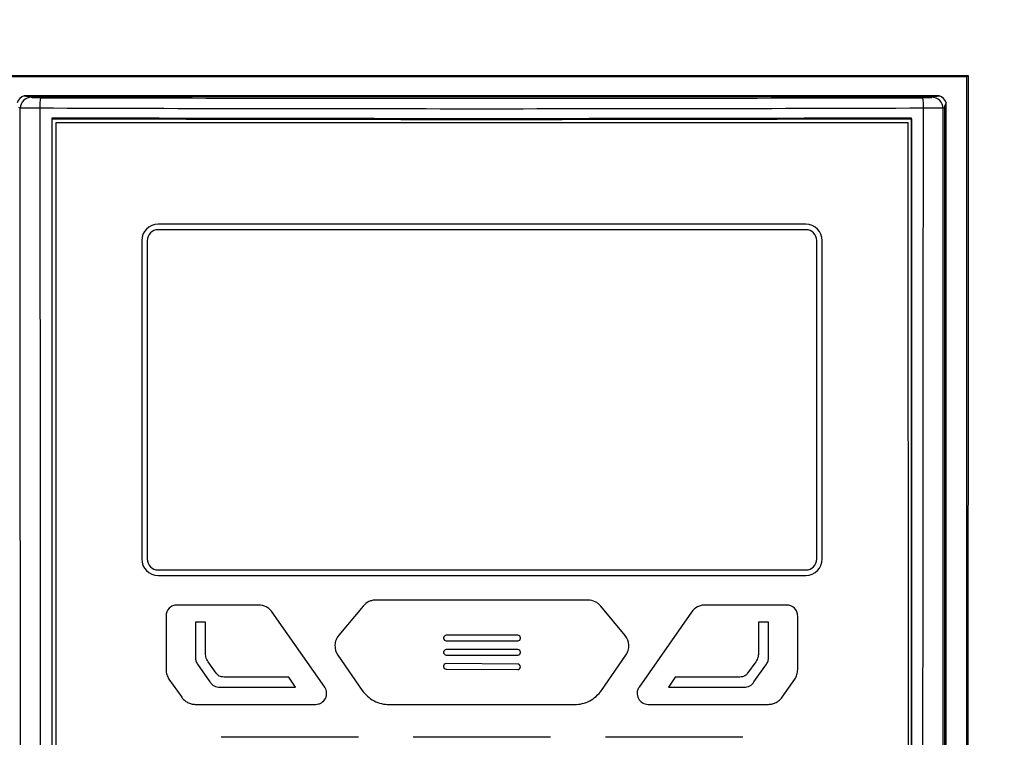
# Model space of a CAD drawing. Header units: millimetres. Extents: x 11 to 939, y -289 to 1138.
# Tile 52 of 86: x 547 to 592, y 517 to 550. Entities that reach past the tile are written whole.
import ezdxf

# ---------------------------------------------------------------- set-up
doc = ezdxf.new("R2010")
doc.units = ezdxf.units.MM

msp = doc.modelspace()

# ---------------------------------------------------------------- linework, layer by layer
at = {"color": 7, "linetype": 'Continuous', "lineweight": 25}
for p, q in [((590.312, 547.351), (590.371, 547.41)), ((590.312, 491.716), (590.312, 547.351)), ((589.05, 546.482), (547.374, 546.482)), ((547.631, 546.448), (547.699, 546.411)), ((547.631, 546.448), (588.793, 546.448)), ((588.726, 546.411), (588.793, 546.448)), ((547.2, 545.913), (547.132, 545.95)), ((589.292, 545.95), (589.225, 545.913)), ((589.292, 545.95), (589.287, 492.501)), ((589.37, 492.43), (589.37, 546.167)), ((587.79, 545.438), (587.79, 545.468)), ((548.833, 492.591), (548.827, 545.261)), ((548.827, 545.261), (587.632, 545.261)), ((587.632, 545.261), (587.637, 492.602)), ((582.979, 540.632), (553.479, 540.632)), ((582.979, 540.382), (553.479, 540.382)), ((552.729, 539.882), (552.729, 525.382)), ((552.979, 539.882), (552.979, 525.382)), ((583.479, 525.382), (583.479, 539.882)), ((583.729, 525.382), (583.729, 539.882)), ((553.479, 524.882), (582.979, 524.882)), ((553.479, 524.632), (582.979, 524.632)), ((573.063, 523.507), (563.396, 523.507)), ((558.055, 523.283), (554.339, 523.283)), ((561.064, 519.545), (558.669, 522.963)), ((562.82, 523.238), (561.704, 521.903)), ((574.746, 521.899), (573.641, 523.235)), ((577.779, 522.963), (575.385, 519.545)), ((582.11, 523.283), (578.394, 523.283)), ((553.839, 522.783), (553.839, 520.339)), ((555.637, 522.497), (555.174, 522.498)), ((555.174, 522.498), (555.174, 520.903)), ((555.637, 521.156), (555.637, 522.497)), ((581.284, 522.498), (580.822, 522.497)), ((580.822, 522.497), (580.822, 521.156)), ((581.285, 520.903), (581.284, 522.498)), ((582.61, 520.339), (582.61, 522.783)), ((566.482, 521.783), (566.482, 521.773)), ((569.862, 521.903), (566.602, 521.903)), ((566.602, 521.653), (569.862, 521.653)), ((569.982, 521.773), (569.982, 521.783)), ((569.862, 521.253), (566.602, 521.253)), ((556.129, 520.176), (555.759, 520.702)), ((561.664, 520.994), (562.777, 519.392)), ((566.482, 521.133), (566.482, 521.123)), ((566.602, 521.003), (569.862, 521.003)), ((569.982, 521.123), (569.982, 521.133)), ((573.671, 519.392), (574.784, 520.993)), ((580.699, 520.702), (580.33, 520.176)), ((555.274, 520.588), (555.84, 519.779)), ((566.478, 520.494), (566.478, 520.484)), ((566.597, 520.363), (569.857, 520.343)), ((569.859, 520.593), (566.599, 520.613)), ((569.978, 520.462), (569.978, 520.472)), ((580.619, 519.779), (581.185, 520.588)), ((553.973, 519.91), (554.552, 519.079)), ((559.428, 520), (556.55, 520.001)), ((559.739, 519.544), (559.428, 520)), ((577.031, 520), (576.72, 519.544)), ((579.909, 520.001), (577.031, 520)), ((581.896, 519.079), (582.475, 519.91)), ((556.29, 519.544), (559.739, 519.544)), ((576.72, 519.544), (580.168, 519.544)), ((555.168, 518.758), (560.654, 518.758)), ((564.009, 518.749), (572.44, 518.749)), ((575.794, 518.758), (581.281, 518.758)), ((562.601, 517.257), (556.343, 517.257)), ((571.353, 517.257), (565.095, 517.257)), ((580.106, 517.257), (573.848, 517.257))]:
    msp.add_line(p, q, dxfattribs=at)
at = {"color": 7, "linetype": 'Continuous', "lineweight": 25, "flags": 128}
msp.add_lwpolyline([(589.225, 545.913), (589.223, 524.007), (589.222, 514.753), (589.22, 492.321)], dxfattribs=at)
at = {"color": 7, "linetype": 'Continuous', "lineweight": 25}
for centre, radius, start, end in [((547.701, 545.911), 0.501, 90.2271, 179.7493), ((550.091, 546.018), 2.008, 169.1653, 183.0353), ((586.334, 546.018), 2.008, 356.9641, 10.837), ((588.724, 545.911), 0.501, 0.2507, 89.7729), ((553.479, 539.882), 0.75, 90, 180), ((582.979, 539.882), 0.75, 0, 90), ((553.479, 539.882), 0.5, 90, 180), ((582.979, 539.882), 0.5, 0, 90), ((553.479, 525.382), 0.75, 180, 270), ((553.479, 525.382), 0.5, 180, 270), ((582.979, 525.382), 0.75, 270, 0), ((582.979, 525.382), 0.5, 270, 0)]:
    msp.add_arc(centre, radius, start, end, dxfattribs=at)
for centre, major_axis, ratio, start_param, end_param in [((547.529, 546.005), (0.375, -0.334), 0.995229, 2.608059, 3.540973), ((545.42, 547.161), (2.267, -0.697), 0.063455, 5.771324, 6.079786), ((591.004, 547.161), (2.267, 0.697), 0.063455, 3.344992, 3.653454), ((588.895, 546.005), (0.375, 0.334), 0.995229, 5.883805, 6.816719), ((590.792, 547.044), (1.479, 1.162), 0.212373, 2.651664, 2.976306)]:
    msp.add_ellipse(centre, major_axis=major_axis, ratio=ratio, start_param=start_param, end_param=end_param, dxfattribs=at)
for points, knots in [([(568.331, 458.193), (566.203, 458.193), (561.796, 458.193), (555.099, 458.193), (548.113, 458.193), (543.299, 458.193), (540.605, 458.193), (540.138, 458.213), (539.331, 458.335), (538.422, 458.592), (537.472, 459.017), (536.609, 459.575), (535.914, 460.178), (535.384, 460.765), (535.116, 461.132), (534.292, 462.368), (532.991, 464.318), (531.17, 467.047), (529.382, 469.727), (528.152, 471.57), (527.337, 472.791), (527.014, 473.349), (526.625, 474.318), (526.382, 475.371), (526.331, 476.076), (526.331, 482.415), (526.331, 494.409), (526.331, 512.397), (526.331, 530.384), (526.331, 542.375), (526.331, 554.368), (526.331, 566.36), (526.331, 584.348), (526.331, 602.432), (526.331, 614.52), (526.331, 620.612)], [0.5007701, 0.5007701, 0.5007701, 0.5007701, 0.5178455, 0.5363939, 0.5549423, 0.5734907, 0.5734907, 0.5751222, 0.5767537, 0.5783852, 0.5800167, 0.5816482, 0.5832797, 0.5849112, 0.5865427, 0.5865427, 0.5963599, 0.6061771, 0.6159943, 0.6258115, 0.6258115, 0.6284041, 0.6309967, 0.6335893, 0.6361819, 0.6361819, 0.6816592, 0.7271364, 0.7726137, 0.818091, 0.818091, 0.8635682, 0.9090455, 0.9545227, 1.0007252, 1.0007252, 1.0007252, 1.0007252]), ([(568.331, 460.053), (560.206, 460.053), (552.081, 460.049), (542.943, 460.041), (541.927, 460.04), (540.785, 460.039), (540.658, 460.04), (540.404, 460.053), (540.278, 460.065), (539.898, 460.114), (539.644, 460.165), (539.152, 460.303), (538.913, 460.39), (538.564, 460.546), (538.45, 460.602), (538.224, 460.723), (538.112, 460.788), (537.571, 461.133), (537.186, 461.465), (536.765, 461.951), (536.684, 462.052), (536.531, 462.258), (536.46, 462.365), (536.246, 462.685), (535.534, 463.753), (533.683, 466.528), (531.974, 469.089), (530.265, 471.65), (529.695, 472.504), (529.055, 473.464), (528.982, 473.57), (528.844, 473.786), (528.778, 473.897), (528.594, 474.236), (528.487, 474.472), (528.217, 475.213), (528.119, 475.71), (528.083, 476.335), (528.081, 476.46), (528.081, 476.71), (528.081, 477.086), (528.081, 477.962), (528.081, 479.714), (528.081, 481.216), (528.081, 484.22), (528.081, 486.223), (528.081, 492.231), (528.081, 496.236), (528.081, 508.252), (528.081, 516.262), (528.081, 556.307), (528.081, 588.332), (528.081, 620.331)], [0, 0, 0, 0, 0.125, 0.125, 0.140625, 0.140625, 0.142578, 0.142578, 0.144531, 0.144531, 0.148437, 0.148437, 0.152344, 0.152344, 0.154297, 0.154297, 0.15625, 0.15625, 0.164062, 0.164062, 0.166016, 0.166016, 0.167969, 0.167969, 0.171875, 0.1875, 0.21875, 0.21875, 0.234375, 0.234375, 0.236328, 0.236328, 0.238281, 0.238281, 0.242187, 0.242187, 0.25, 0.25, 0.251953, 0.251953, 0.253906, 0.257812, 0.265625, 0.28125, 0.28125, 0.3125, 0.3125, 0.375, 0.375, 0.5, 0.5, 1, 1, 1, 1]), ([(568.331, 458.193), (570.459, 458.193), (574.866, 458.193), (581.563, 458.193), (588.549, 458.193), (593.364, 458.193), (596.057, 458.193), (596.524, 458.213), (597.331, 458.335), (598.24, 458.592), (599.19, 459.017), (600.054, 459.575), (600.748, 460.178), (601.278, 460.765), (601.546, 461.132), (602.37, 462.368), (603.671, 464.318), (605.492, 467.047), (607.281, 469.727), (608.51, 471.57), (609.325, 472.791), (609.649, 473.349), (610.037, 474.318), (610.28, 475.371), (610.331, 476.076), (610.331, 482.415), (610.331, 494.409), (610.331, 512.397), (610.331, 530.384), (610.331, 542.375), (610.331, 554.368), (610.331, 566.36), (610.331, 584.348), (610.331, 602.432), (610.331, 614.52), (610.331, 620.612)], [0.5007701, 0.5007701, 0.5007701, 0.5007701, 0.5178455, 0.5363939, 0.5549423, 0.5734907, 0.5734907, 0.5751222, 0.5767537, 0.5783852, 0.5800167, 0.5816482, 0.5832797, 0.5849112, 0.5865427, 0.5865427, 0.5963599, 0.6061771, 0.6159943, 0.6258115, 0.6258115, 0.6284041, 0.6309967, 0.6335893, 0.6361819, 0.6361819, 0.6816592, 0.7271364, 0.7726137, 0.818091, 0.818091, 0.8635682, 0.9090455, 0.9545227, 1.0007252, 1.0007252, 1.0007252, 1.0007252]), ([(568.331, 460.053), (576.456, 460.053), (584.581, 460.049), (593.72, 460.041), (594.735, 460.04), (595.877, 460.039), (596.004, 460.04), (596.258, 460.053), (596.384, 460.065), (596.764, 460.114), (597.018, 460.165), (597.51, 460.303), (597.749, 460.39), (598.098, 460.546), (598.212, 460.602), (598.438, 460.723), (598.55, 460.788), (599.091, 461.133), (599.476, 461.465), (599.897, 461.951), (599.978, 462.052), (600.131, 462.258), (600.202, 462.365), (600.416, 462.685), (601.128, 463.753), (602.979, 466.528), (604.688, 469.089), (606.397, 471.65), (606.967, 472.504), (607.608, 473.464), (607.68, 473.57), (607.819, 473.786), (607.884, 473.897), (608.068, 474.236), (608.175, 474.472), (608.445, 475.213), (608.543, 475.71), (608.579, 476.335), (608.581, 476.46), (608.581, 476.71), (608.581, 477.086), (608.581, 477.962), (608.581, 479.714), (608.581, 481.216), (608.581, 484.22), (608.581, 486.223), (608.581, 492.231), (608.581, 496.236), (608.581, 508.252), (608.581, 516.262), (608.581, 556.307), (608.581, 588.332), (608.581, 620.331)], [0, 0, 0, 0, 0.125, 0.125, 0.140625, 0.140625, 0.142578, 0.142578, 0.144531, 0.144531, 0.148438, 0.148438, 0.152344, 0.152344, 0.154297, 0.154297, 0.15625, 0.15625, 0.164063, 0.164063, 0.166016, 0.166016, 0.167969, 0.167969, 0.171875, 0.1875, 0.21875, 0.21875, 0.234375, 0.234375, 0.236328, 0.236328, 0.238281, 0.238281, 0.242188, 0.242188, 0.25, 0.25, 0.251953, 0.251953, 0.253906, 0.257813, 0.265625, 0.28125, 0.28125, 0.3125, 0.3125, 0.375, 0.375, 0.5, 0.5, 1, 1, 1, 1]), ([(519.331, 619.583), (519.331, 607.947), (519.331, 584.06), (519.331, 547.534), (519.331, 510.601), (519.331, 486.242), (519.331, 473.987), (519.352, 473.655), (519.41, 473.233), (519.491, 472.858), (519.59, 472.505), (519.711, 472.165), (519.856, 471.826), (520.033, 471.479), (520.182, 471.232), (521.195, 469.716), (523.086, 466.883), (525.996, 462.526), (528.892, 458.188), (530.76, 455.391), (531.816, 453.809), (532.11, 453.435), (532.561, 452.98), (533.032, 452.599), (533.532, 452.275), (534.072, 452.002), (534.571, 451.815), (535.017, 451.692), (535.384, 451.616), (535.801, 451.56), (536.131, 451.541), (541.331, 451.541), (551.785, 451.541), (562.816, 451.541), (568.331, 451.541)], [0.0038696, 0.0038696, 0.0038696, 0.0038696, 0.1460177, 0.2920354, 0.438053, 0.5840707, 0.5840707, 0.5866513, 0.5892319, 0.5918126, 0.5943932, 0.5969738, 0.5995544, 0.6021351, 0.6047157, 0.6047157, 0.6313328, 0.6579499, 0.6845671, 0.7111842, 0.7111842, 0.715513, 0.7198419, 0.7241707, 0.7284995, 0.7328284, 0.7371572, 0.7393216, 0.741486, 0.7436504, 0.7458148, 0.7458148, 0.8007035, 0.8555921, 0.8555921, 0.8555921, 0.8555921]), ([(617.331, 619.583), (617.331, 607.947), (617.331, 584.06), (617.331, 547.534), (617.331, 510.601), (617.331, 486.242), (617.331, 473.987), (617.31, 473.655), (617.252, 473.233), (617.172, 472.858), (617.072, 472.505), (616.951, 472.165), (616.806, 471.826), (616.629, 471.479), (616.48, 471.232), (615.468, 469.716), (613.576, 466.883), (610.666, 462.526), (607.77, 458.188), (605.902, 455.391), (604.846, 453.809), (604.553, 453.435), (604.102, 452.98), (603.63, 452.599), (603.13, 452.275), (602.59, 452.002), (602.091, 451.815), (601.645, 451.692), (601.278, 451.616), (600.861, 451.56), (600.531, 451.541), (595.331, 451.541), (584.877, 451.541), (573.846, 451.541), (568.331, 451.541)], [0.0038696, 0.0038696, 0.0038696, 0.0038696, 0.1460177, 0.2920354, 0.438053, 0.5840707, 0.5840707, 0.5866513, 0.5892319, 0.5918126, 0.5943932, 0.5969738, 0.5995544, 0.6021351, 0.6047157, 0.6047157, 0.6313328, 0.6579499, 0.6845671, 0.7111842, 0.7111842, 0.715513, 0.7198419, 0.7241707, 0.7284995, 0.7328284, 0.7371572, 0.7393216, 0.741486, 0.7436504, 0.7458148, 0.7458148, 0.8007035, 0.8555921, 0.8555921, 0.8555921, 0.8555921]), ([(590.312, 547.351), (590.279, 547.351), (590.245, 547.351), (590.212, 547.351), (575.545, 547.335), (560.879, 547.335), (546.212, 547.351), (546.179, 547.351), (546.146, 547.351), (546.112, 547.351)], [6.282077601, 6.282077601, 6.282077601, 6.282077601, 6.282082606, 6.282082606, 6.282082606, 6.284288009, 6.284288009, 6.284288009, 6.284293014, 6.284293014, 6.284293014, 6.284293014]), ([(547.699, 546.411), (547.706, 546.407), (547.753, 546.403), (547.868, 546.399), (547.913, 546.398), (548.011, 546.396), (548.064, 546.396), (548.118, 546.395)], [0, 0, 0, 0, 0.5, 0.5, 0.75, 0.75, 1, 1, 1, 1]), ([(548.118, 546.395), (554.816, 546.378), (561.514, 546.37), (574.91, 546.37), (581.608, 546.378), (588.307, 546.395)], [0, 0, 0, 0, 0.5, 0.5, 1, 1, 1, 1]), ([(588.307, 546.395), (588.415, 546.396), (588.518, 546.397), (588.633, 546.402), (588.664, 546.404), (588.709, 546.407), (588.722, 546.409), (588.726, 546.411)], [0, 0, 0, 0, 0.5, 0.5, 0.75, 0.75, 1, 1, 1, 1]), ([(547.204, 492.321), (547.205, 492.879), (547.204, 493.438), (547.204, 494.554), (547.204, 495.112), (547.204, 496.787), (547.204, 497.904), (547.204, 501.253), (547.204, 503.486), (547.203, 510.185), (547.203, 514.651), (547.201, 528.049), (547.201, 536.981), (547.2, 545.913)], [0, 0, 0, 0, 0.03125, 0.03125, 0.0625, 0.0625, 0.125, 0.125, 0.25, 0.25, 0.5, 0.5, 1, 1, 1, 1]), ([(548.085, 545.912), (547.97, 545.912), (547.86, 545.912), (547.704, 545.912), (547.655, 545.912), (547.562, 545.912), (547.517, 545.912), (547.437, 545.912), (547.4, 545.912), (547.336, 545.912), (547.307, 545.912), (547.236, 545.912), (547.208, 545.913), (547.2, 545.913)], [0, 0, 0, 0, 0.25, 0.25, 0.375, 0.375, 0.5, 0.5, 0.625, 0.625, 0.75, 0.75, 1, 1, 1, 1]), ([(588.34, 545.912), (584.989, 545.901), (581.635, 545.893), (574.925, 545.882), (571.568, 545.879), (561.496, 545.879), (554.786, 545.89), (548.085, 545.912)], [0, 0, 0, 0, 0.25, 0.25, 0.5, 0.5, 1, 1, 1, 1]), ([(548.085, 545.912), (548.098, 536.999), (548.106, 528.086), (548.109, 514.717), (548.109, 510.261), (548.111, 503.576), (548.112, 501.348), (548.117, 498.005), (548.119, 496.891), (548.125, 495.22), (548.127, 494.663), (548.134, 493.549), (548.139, 492.992), (548.143, 492.435)], [0, 0, 0, 0, 0.5, 0.5, 0.75, 0.75, 0.875, 0.875, 0.9375, 0.9375, 0.96875, 0.96875, 1, 1, 1, 1]), ([(588.282, 492.435), (588.286, 492.992), (588.291, 493.549), (588.298, 494.663), (588.301, 495.22), (588.307, 496.891), (588.309, 498.005), (588.314, 501.348), (588.315, 503.576), (588.317, 510.26), (588.316, 514.717), (588.319, 528.086), (588.327, 536.999), (588.34, 545.912)], [0, 0, 0, 0, 0.03125, 0.03125, 0.0625, 0.0625, 0.125, 0.125, 0.25, 0.25, 0.5, 0.5, 1, 1, 1, 1]), ([(589.225, 545.913), (589.217, 545.913), (589.188, 545.912), (589.117, 545.912), (589.089, 545.912), (589.025, 545.912), (588.988, 545.912), (588.907, 545.912), (588.864, 545.912), (588.771, 545.912), (588.72, 545.912), (588.565, 545.912), (588.454, 545.912), (588.34, 545.912)], [0, 0, 0, 0, 0.25, 0.25, 0.375, 0.375, 0.5, 0.5, 0.625, 0.625, 0.75, 0.75, 1, 1, 1, 1]), ([(548.635, 545.468), (548.636, 536.651), (548.637, 527.833), (548.638, 514.607), (548.639, 510.199), (548.639, 503.586), (548.64, 501.381), (548.64, 498.075), (548.64, 496.973), (548.64, 495.319), (548.64, 494.768), (548.641, 493.666), (548.641, 493.115), (548.641, 492.564)], [0, 0, 0, 0, 0.5, 0.5, 0.75, 0.75, 0.875, 0.875, 0.9375, 0.9375, 0.96875, 0.96875, 1, 1, 1, 1]), ([(587.794, 492.575), (587.794, 493.126), (587.794, 493.677), (587.794, 494.779), (587.794, 495.33), (587.794, 496.983), (587.794, 498.085), (587.794, 501.391), (587.793, 503.594), (587.793, 510.206), (587.793, 514.614), (587.791, 527.837), (587.791, 536.653), (587.79, 545.468)], [0, 0, 0, 0, 0.03125, 0.03125, 0.0625, 0.0625, 0.125, 0.125, 0.25, 0.25, 0.5, 0.5, 1, 1, 1, 1]), ([(587.79, 545.438), (587.791, 536.623), (587.791, 527.807), (587.793, 514.584), (587.793, 510.176), (587.793, 503.564), (587.794, 501.361), (587.794, 498.055), (587.794, 496.953), (587.794, 495.3), (587.794, 494.749), (587.794, 493.647), (587.794, 493.096), (587.794, 492.545)], [0, 0, 0, 0, 0.5, 0.5, 0.75, 0.75, 0.875, 0.875, 0.9375, 0.9375, 0.96875, 0.96875, 1, 1, 1, 1]), ([(563.396, 523.507), (563.341, 523.507), (563.286, 523.501), (563.18, 523.478), (563.128, 523.46), (562.98, 523.391), (562.891, 523.323), (562.82, 523.238)], [0, 0, 0, 0, 0.25, 0.25, 0.5, 0.5, 1, 1, 1, 1]), ([(573.641, 523.235), (573.606, 523.278), (573.566, 523.316), (573.48, 523.383), (573.432, 523.412), (573.284, 523.482), (573.174, 523.507), (573.063, 523.507)], [0, 0, 0, 0, 0.25, 0.25, 0.5, 0.5, 1, 1, 1, 1]), ([(554.339, 523.283), (554.273, 523.283), (554.208, 523.27), (554.087, 523.22), (554.031, 523.183), (553.893, 523.044), (553.839, 522.915), (553.839, 522.783)], [0, 0, 0, 0, 0.25, 0.25, 0.5, 0.5, 1, 1, 1, 1]), ([(558.669, 522.963), (558.635, 523.013), (558.595, 523.057), (558.505, 523.136), (558.454, 523.17), (558.296, 523.253), (558.176, 523.283), (558.055, 523.283)], [0, 0, 0, 0, 0.25, 0.25, 0.5, 0.5, 1, 1, 1, 1]), ([(578.394, 523.283), (578.333, 523.283), (578.274, 523.276), (578.158, 523.247), (578.1, 523.226), (577.942, 523.143), (577.849, 523.062), (577.779, 522.963)], [0, 0, 0, 0, 0.25, 0.25, 0.5, 0.5, 1, 1, 1, 1]), ([(582.61, 522.783), (582.61, 522.849), (582.597, 522.914), (582.547, 523.035), (582.51, 523.09), (582.371, 523.229), (582.242, 523.283), (582.11, 523.283)], [0, 0, 0, 0, 0.25, 0.25, 0.5, 0.5, 1, 1, 1, 1]), ([(561.704, 521.903), (561.651, 521.84), (561.61, 521.77), (561.551, 521.617), (561.534, 521.537), (561.523, 521.292), (561.57, 521.129), (561.664, 520.994)], [0, 0, 0, 0, 0.25, 0.25, 0.5, 0.5, 1, 1, 1, 1]), ([(566.602, 521.903), (566.57, 521.903), (566.539, 521.89), (566.495, 521.846), (566.482, 521.815), (566.482, 521.783)], [0, 0, 0, 0, 0.5, 0.5, 1, 1, 1, 1]), ([(566.482, 521.773), (566.482, 521.741), (566.495, 521.71), (566.539, 521.666), (566.57, 521.653), (566.602, 521.653)], [0, 0, 0, 0, 0.5, 0.5, 1, 1, 1, 1]), ([(569.982, 521.783), (569.982, 521.815), (569.969, 521.846), (569.925, 521.89), (569.894, 521.903), (569.862, 521.903)], [0, 0, 0, 0, 0.5, 0.5, 1, 1, 1, 1]), ([(569.862, 521.653), (569.894, 521.653), (569.925, 521.666), (569.969, 521.71), (569.982, 521.741), (569.982, 521.773)], [0, 0, 0, 0, 0.5, 0.5, 1, 1, 1, 1]), ([(574.784, 520.993), (574.831, 521.06), (574.866, 521.133), (574.912, 521.29), (574.921, 521.371), (574.911, 521.615), (574.851, 521.773), (574.746, 521.899)], [0, 0, 0, 0, 0.25, 0.25, 0.5, 0.5, 1, 1, 1, 1]), ([(555.759, 520.702), (555.736, 520.735), (555.715, 520.769), (555.679, 520.841), (555.666, 520.878), (555.638, 520.995), (555.637, 521.076), (555.637, 521.156)], [0, 0, 0, 0, 0.25, 0.25, 0.5, 0.5, 1, 1, 1, 1]), ([(566.602, 521.253), (566.57, 521.253), (566.539, 521.24), (566.495, 521.196), (566.482, 521.165), (566.482, 521.133)], [0, 0, 0, 0, 0.5, 0.5, 1, 1, 1, 1]), ([(569.982, 521.133), (569.982, 521.165), (569.969, 521.196), (569.925, 521.24), (569.894, 521.253), (569.862, 521.253)], [0, 0, 0, 0, 0.5, 0.5, 1, 1, 1, 1]), ([(580.822, 521.156), (580.822, 521.076), (580.821, 520.995), (580.793, 520.879), (580.78, 520.841), (580.744, 520.769), (580.723, 520.735), (580.699, 520.702)], [0, 0, 0, 0, 0.5, 0.5, 0.75, 0.75, 1, 1, 1, 1]), ([(555.174, 520.903), (555.174, 520.847), (555.183, 520.791), (555.216, 520.684), (555.241, 520.634), (555.274, 520.588)], [0, 0, 0, 0, 0.5, 0.5, 1, 1, 1, 1]), ([(566.482, 521.123), (566.482, 521.091), (566.495, 521.06), (566.539, 521.016), (566.57, 521.003), (566.602, 521.003)], [0, 0, 0, 0, 0.5, 0.5, 1, 1, 1, 1]), ([(569.862, 521.003), (569.894, 521.003), (569.925, 521.016), (569.969, 521.06), (569.982, 521.091), (569.982, 521.123)], [0, 0, 0, 0, 0.5, 0.5, 1, 1, 1, 1]), ([(581.185, 520.588), (581.217, 520.634), (581.243, 520.684), (581.276, 520.792), (581.285, 520.847), (581.285, 520.903)], [0, 0, 0, 0, 0.5, 0.5, 1, 1, 1, 1]), ([(553.839, 520.339), (553.839, 520.262), (553.85, 520.188), (553.896, 520.042), (553.929, 519.973), (553.973, 519.91)], [0, 0, 0, 0, 0.5, 0.5, 1, 1, 1, 1]), ([(566.599, 520.613), (566.567, 520.613), (566.536, 520.6), (566.491, 520.556), (566.478, 520.525), (566.478, 520.494)], [0, 0, 0, 0, 0.5, 0.5, 1, 1, 1, 1]), ([(566.478, 520.484), (566.478, 520.452), (566.491, 520.421), (566.535, 520.376), (566.566, 520.363), (566.597, 520.363)], [0, 0, 0, 0, 0.5, 0.5, 1, 1, 1, 1]), ([(569.857, 520.343), (569.889, 520.343), (569.92, 520.355), (569.964, 520.399), (569.978, 520.43), (569.978, 520.462)], [0, 0, 0, 0, 0.5, 0.5, 1, 1, 1, 1]), ([(569.978, 520.472), (569.978, 520.504), (569.965, 520.535), (569.921, 520.579), (569.89, 520.593), (569.859, 520.593)], [0, 0, 0, 0, 0.5, 0.5, 1, 1, 1, 1]), ([(582.475, 519.91), (582.519, 519.973), (582.552, 520.041), (582.598, 520.187), (582.61, 520.262), (582.61, 520.339)], [0, 0, 0, 0, 0.5, 0.5, 1, 1, 1, 1]), ([(556.55, 520.001), (556.51, 520.001), (556.47, 520.002), (556.39, 520.008), (556.35, 520.013), (556.274, 520.037), (556.238, 520.058), (556.178, 520.11), (556.152, 520.142), (556.129, 520.176)], [0, 0, 0, 0, 0.25, 0.25, 0.5, 0.5, 0.75, 0.75, 1, 1, 1, 1]), ([(580.33, 520.176), (580.307, 520.143), (580.282, 520.111), (580.222, 520.059), (580.186, 520.038), (580.11, 520.013), (580.069, 520.008), (579.989, 520.002), (579.949, 520.001), (579.909, 520.001)], [0, 0, 0, 0, 0.25, 0.25, 0.5, 0.5, 0.75, 0.75, 1, 1, 1, 1]), ([(555.84, 519.779), (555.866, 519.742), (555.893, 519.707), (555.955, 519.644), (555.991, 519.616), (556.07, 519.575), (556.113, 519.562), (556.201, 519.547), (556.245, 519.544), (556.29, 519.544)], [0, 0, 0, 0, 0.25, 0.25, 0.5, 0.5, 0.75, 0.75, 1, 1, 1, 1]), ([(560.654, 518.758), (560.7, 518.758), (560.745, 518.765), (560.832, 518.789), (560.875, 518.807), (560.991, 518.878), (561.056, 518.947), (561.14, 519.108), (561.159, 519.2), (561.147, 519.382), (561.116, 519.47), (561.064, 519.545)], [0, 0, 0, 0, 0.125, 0.125, 0.25, 0.25, 0.5, 0.5, 0.75, 0.75, 1, 1, 1, 1]), ([(562.777, 519.392), (562.847, 519.293), (562.926, 519.203), (563.106, 519.044), (563.207, 518.975), (563.42, 518.864), (563.533, 518.821), (563.768, 518.763), (563.887, 518.749), (564.009, 518.749)], [0, 0, 0, 0, 0.25, 0.25, 0.5, 0.5, 0.75, 0.75, 1, 1, 1, 1]), ([(572.44, 518.749), (572.561, 518.749), (572.68, 518.763), (572.914, 518.82), (573.028, 518.864), (573.241, 518.975), (573.341, 519.043), (573.522, 519.203), (573.602, 519.293), (573.671, 519.392)], [0, 0, 0, 0, 0.25, 0.25, 0.5, 0.5, 0.75, 0.75, 1, 1, 1, 1]), ([(575.385, 519.545), (575.359, 519.508), (575.338, 519.467), (575.308, 519.382), (575.299, 519.337), (575.29, 519.201), (575.309, 519.108), (575.393, 518.947), (575.457, 518.879), (575.612, 518.784), (575.703, 518.758), (575.794, 518.758)], [0, 0, 0, 0, 0.125, 0.125, 0.25, 0.25, 0.5, 0.5, 0.75, 0.75, 1, 1, 1, 1]), ([(580.168, 519.544), (580.213, 519.544), (580.257, 519.547), (580.344, 519.562), (580.388, 519.575), (580.467, 519.616), (580.503, 519.643), (580.566, 519.707), (580.593, 519.742), (580.619, 519.779)], [0, 0, 0, 0, 0.25, 0.25, 0.5, 0.5, 0.75, 0.75, 1, 1, 1, 1]), ([(554.552, 519.079), (554.587, 519.03), (554.627, 518.985), (554.717, 518.906), (554.767, 518.871), (554.873, 518.816), (554.93, 518.794), (555.047, 518.766), (555.107, 518.758), (555.168, 518.758)], [0, 0, 0, 0, 0.25, 0.25, 0.5, 0.5, 0.75, 0.75, 1, 1, 1, 1]), ([(581.281, 518.758), (581.342, 518.758), (581.401, 518.766), (581.518, 518.794), (581.575, 518.816), (581.681, 518.871), (581.731, 518.905), (581.822, 518.985), (581.862, 519.03), (581.896, 519.079)], [0, 0, 0, 0, 0.25, 0.25, 0.5, 0.5, 0.75, 0.75, 1, 1, 1, 1])]:
    msp.add_open_spline(points, degree=3, knots=knots, dxfattribs=at)
for points in [[(546.054, 547.41), (560.825, 547.403), (575.6, 547.404), (590.371, 547.41)], [(590.371, 547.41), (590.369, 528.845), (590.362, 510.277), (590.348, 491.705)], [(587.79, 545.468), (574.755, 545.427), (561.669, 545.427), (548.635, 545.468)], [(548.635, 545.438), (561.67, 545.397), (574.755, 545.397), (587.79, 545.438)]]:
    msp.add_open_spline(points, degree=3, dxfattribs=at)

doc.saveas('drawing.dxf')
